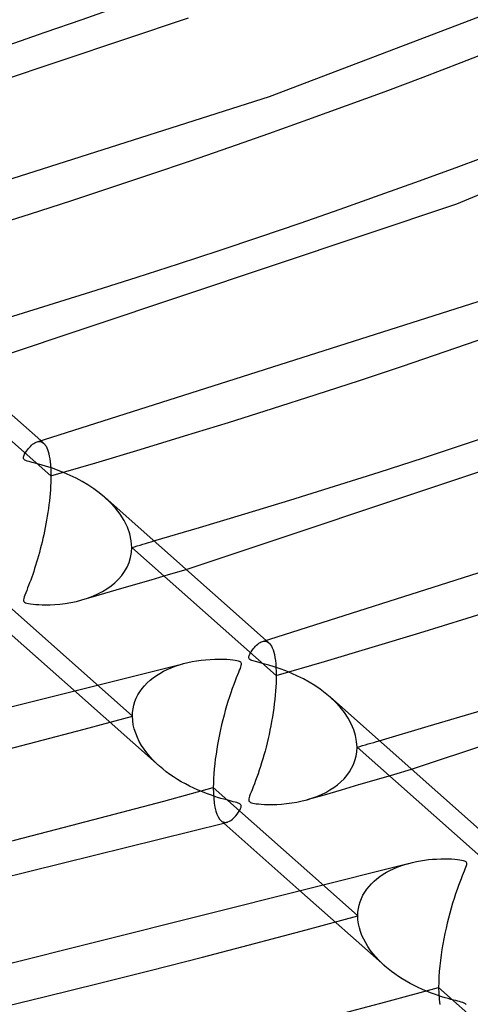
# Model space of a CAD drawing. Header units: millimetres. Extents: x -866 to 866, y -967 to 997.
# Tile 31 of 74: x 191 to 219, y 465 to 525. Entities that reach past the tile are written whole.
import ezdxf

# ---------------------------------------------------------------- set-up
doc = ezdxf.new("R2010")
doc.units = ezdxf.units.MM
doc.layers.add('HIDDEN', color=7, linetype='Continuous')
doc.layers.add('THICK', color=7, linetype='Continuous')

msp = doc.modelspace()

# ---------------------------------------------------------------- linework, layer by layer
at = {"layer": 'HIDDEN'}
for p, q in [((193.122, 497.524), (184.361, 505.298)), ((192.288, 499.597), (192.358, 499.612)), ((192.358, 499.612), (192.426, 499.616)), ((192.426, 499.616), (192.492, 499.608)), ((192.492, 499.608), (192.555, 499.589)), ((192.509, 499.66), (192.677, 499.511)), ((192.555, 499.589), (192.615, 499.558)), ((192.615, 499.558), (192.673, 499.515)), ((192.673, 499.515), (192.727, 499.461)), ((192.727, 499.461), (192.778, 499.395)), ((192.778, 499.395), (192.827, 499.317)), ((192.827, 499.317), (192.874, 499.225)), ((192.874, 499.225), (192.917, 499.119)), ((192.917, 499.119), (192.957, 498.999)), ((192.957, 498.999), (192.994, 498.865)), ((192.994, 498.865), (193.027, 498.716)), ((193.027, 498.716), (193.055, 498.553)), ((193.055, 498.553), (193.078, 498.375)), ((193.078, 498.375), (193.097, 498.183)), ((193.097, 498.183), (193.111, 497.977)), ((193.111, 497.977), (193.119, 497.757)), ((193.12, 497.323), (193.114, 497.115)), ((193.119, 497.757), (193.122, 497.524)), ((193.122, 497.524), (193.12, 497.323)), ((193.091, 496.681), (193.074, 496.457)), ((193.105, 496.901), (193.091, 496.681)), ((193.114, 497.115), (193.105, 496.901)), ((193.053, 496.229), (193.029, 496)), ((193.074, 496.457), (193.053, 496.229)), ((196.714, 495.91), (196.363, 496.24)), ((192.971, 495.537), (192.937, 495.305)), ((193.001, 495.769), (192.971, 495.537)), ((193.029, 496), (193.001, 495.769)), ((197.034, 495.561), (196.714, 495.91)), ((197.319, 495.192), (197.034, 495.561)), ((192.862, 494.843), (192.821, 494.614)), ((192.901, 495.074), (192.862, 494.843)), ((192.937, 495.305), (192.901, 495.074)), ((197.562, 494.806), (197.319, 495.192)), ((192.778, 494.386), (192.733, 494.161)), ((192.821, 494.614), (192.778, 494.386)), ((197.759, 494.406), (197.562, 494.806)), ((197.904, 493.997), (197.759, 494.406)), ((192.637, 493.719), (192.586, 493.503)), ((192.686, 493.939), (192.637, 493.719)), ((192.733, 494.161), (192.686, 493.939)), ((197.992, 493.586), (197.904, 493.997)), ((192.481, 493.08), (192.427, 492.874)), ((192.534, 493.29), (192.481, 493.08)), ((192.586, 493.503), (192.534, 493.29)), ((198.022, 493.177), (197.992, 493.586)), ((198.004, 492.863), (198.022, 493.177)), ((206.783, 485.403), (198.022, 493.177)), ((192.314, 492.473), (192.256, 492.278)), ((192.371, 492.671), (192.314, 492.473)), ((192.427, 492.874), (192.371, 492.671)), ((197.862, 492.265), (197.95, 492.559)), ((197.95, 492.559), (198.004, 492.863)), ((192.138, 491.9), (192.078, 491.718)), ((192.198, 492.087), (192.138, 491.9)), ((192.256, 492.278), (192.198, 492.087)), ((197.595, 491.724), (197.743, 491.987)), ((197.743, 491.987), (197.862, 492.265)), ((200.252, 491.529), (201.314, 491.847)), ((191.957, 491.366), (191.896, 491.197)), ((192.018, 491.539), (191.957, 491.366)), ((192.078, 491.718), (192.018, 491.539)), ((197.008, 491.039), (197.225, 491.25)), ((197.225, 491.25), (197.421, 491.478)), ((197.421, 491.478), (197.595, 491.724)), ((199.194, 491.214), (200.252, 491.529)), ((191.713, 490.718), (191.654, 490.569)), ((191.774, 490.873), (191.713, 490.718)), ((191.834, 491.032), (191.774, 490.873)), ((191.896, 491.197), (191.834, 491.032)), ((196.251, 490.503), (196.52, 490.667)), ((196.52, 490.667), (196.773, 490.845)), ((196.773, 490.845), (197.008, 491.039)), ((197.089, 490.596), (198.139, 490.903)), ((198.139, 490.903), (199.194, 491.214)), ((191.473, 490.076), (191.46, 489.997)), ((191.502, 490.175), (191.473, 490.076)), ((191.544, 490.292), (191.502, 490.175)), ((191.596, 490.425), (191.544, 490.292)), ((191.654, 490.569), (191.596, 490.425)), ((195.005, 489.994), (195.34, 490.099)), ((195.007, 489.994), (196.045, 490.293)), ((195.34, 490.099), (195.66, 490.219)), ((195.66, 490.219), (195.963, 490.354)), ((195.963, 490.354), (196.251, 490.503)), ((196.045, 490.293), (197.089, 490.596)), ((191.46, 489.997), (191.463, 489.937)), ((191.463, 489.937), (191.484, 489.89)), ((191.484, 489.89), (191.523, 489.853)), ((191.523, 489.853), (191.583, 489.82)), ((191.583, 489.82), (191.666, 489.793)), ((191.666, 489.793), (191.77, 489.77)), ((191.77, 489.77), (191.893, 489.75)), ((191.893, 489.75), (192.04, 489.732)), ((192.04, 489.732), (192.208, 489.717)), ((192.208, 489.717), (192.393, 489.706)), ((192.393, 489.706), (192.597, 489.698)), ((192.597, 489.698), (192.825, 489.697)), ((192.825, 489.697), (193.083, 489.702)), ((193.083, 489.702), (193.365, 489.716)), ((193.365, 489.716), (193.669, 489.741)), ((193.669, 489.741), (193.991, 489.78)), ((193.991, 489.78), (194.328, 489.835)), ((194.328, 489.835), (194.672, 489.907)), ((194.672, 489.907), (195.005, 489.994)), ((205.945, 487.475), (206.016, 487.491)), ((206.016, 487.491), (206.084, 487.495)), ((206.084, 487.495), (206.151, 487.487)), ((206.151, 487.487), (206.215, 487.467)), ((206.169, 487.539), (206.337, 487.389)), ((206.215, 487.467), (206.277, 487.435)), ((206.277, 487.435), (206.336, 487.39)), ((206.336, 487.39), (206.392, 487.333)), ((206.392, 487.333), (206.446, 487.263)), ((206.446, 487.263), (206.497, 487.177)), ((206.497, 487.177), (206.546, 487.077)), ((206.546, 487.077), (206.591, 486.96)), ((206.591, 486.96), (206.632, 486.827)), ((206.632, 486.827), (206.67, 486.677)), ((206.67, 486.677), (206.703, 486.509)), ((206.703, 486.509), (206.73, 486.323)), ((200.179, 485.773), (200.415, 485.876)), ((200.415, 485.876), (200.659, 485.969)), ((200.659, 485.969), (200.91, 486.054)), ((200.91, 486.054), (201.168, 486.129)), ((206.73, 486.323), (206.753, 486.12)), ((206.753, 486.12), (206.769, 485.898)), ((206.769, 485.898), (206.779, 485.658)), ((199.135, 485.115), (199.323, 485.265)), ((199.323, 485.265), (199.522, 485.407)), ((199.522, 485.407), (199.732, 485.538)), ((199.732, 485.538), (199.951, 485.66)), ((199.951, 485.66), (200.179, 485.773)), ((206.779, 485.658), (206.783, 485.403)), ((206.783, 485.403), (206.78, 485.18)), ((196.057, 484.734), (198.07, 482.948)), ((198.65, 484.609), (198.798, 484.786)), ((198.798, 484.786), (198.96, 484.955)), ((198.96, 484.955), (199.135, 485.115)), ((206.761, 484.709), (206.744, 484.461)), ((206.773, 484.949), (206.761, 484.709)), ((206.78, 485.18), (206.773, 484.949)), ((194.678, 484.366), (199.7, 479.91)), ((198.3, 484.028), (198.401, 484.229)), ((198.401, 484.229), (198.517, 484.423)), ((198.517, 484.423), (198.65, 484.609)), ((206.723, 484.206), (206.697, 483.947)), ((206.744, 484.461), (206.723, 484.206)), ((210.372, 483.792), (210.056, 484.09)), ((198.107, 483.39), (198.153, 483.607)), ((198.153, 483.607), (198.218, 483.82)), ((198.218, 483.82), (198.3, 484.028)), ((206.666, 483.685), (206.632, 483.421)), ((206.697, 483.947), (206.666, 483.685)), ((210.661, 483.479), (210.372, 483.792)), ((210.92, 483.152), (210.661, 483.479)), ((198.07, 482.948), (198.08, 483.17)), ((198.083, 482.684), (198.07, 482.948)), ((198.08, 483.17), (198.107, 483.39)), ((206.551, 482.888), (206.505, 482.622)), ((206.593, 483.155), (206.551, 482.888)), ((206.632, 483.421), (206.593, 483.155)), ((211.146, 482.814), (210.92, 483.152)), ((198.12, 482.421), (198.083, 482.684)), ((198.18, 482.16), (198.12, 482.421)), ((206.456, 482.356), (206.404, 482.092)), ((206.505, 482.622), (206.456, 482.356)), ((211.336, 482.467), (211.146, 482.814)), ((211.487, 482.112), (211.336, 482.467)), ((198.262, 481.904), (198.18, 482.16)), ((198.364, 481.653), (198.262, 481.904)), ((206.349, 481.831), (206.291, 481.573)), ((206.404, 482.092), (206.349, 481.831)), ((211.595, 481.757), (211.487, 482.112)), ((211.66, 481.404), (211.595, 481.757)), ((198.484, 481.407), (198.364, 481.653)), ((198.621, 481.168), (198.484, 481.407)), ((198.773, 480.937), (198.621, 481.168)), ((206.169, 481.067), (206.105, 480.821)), ((206.231, 481.318), (206.169, 481.067)), ((206.291, 481.573), (206.231, 481.318)), ((211.682, 481.055), (211.66, 481.404)), ((198.938, 480.714), (198.773, 480.937)), ((199.115, 480.499), (198.938, 480.714)), ((199.302, 480.293), (199.115, 480.499)), ((206.039, 480.578), (205.971, 480.341)), ((206.105, 480.821), (206.039, 480.578)), ((211.56, 480.255), (211.627, 480.514)), ((211.627, 480.514), (211.668, 480.781)), ((211.668, 480.781), (211.682, 481.055)), ((220.443, 473.281), (211.682, 481.055)), ((199.499, 480.095), (199.302, 480.293)), ((199.704, 479.906), (199.499, 480.095)), ((199.906, 479.734), (199.704, 479.906)), ((205.83, 479.88), (205.758, 479.658)), ((205.901, 480.108), (205.83, 479.88)), ((205.971, 480.341), (205.901, 480.108)), ((211.356, 479.773), (211.469, 480.007)), ((211.469, 480.007), (211.56, 480.255)), ((200.115, 479.568), (199.906, 479.734)), ((200.333, 479.407), (200.115, 479.568)), ((200.558, 479.252), (200.333, 479.407)), ((205.685, 479.441), (205.611, 479.23)), ((205.758, 479.658), (205.685, 479.441)), ((210.9, 479.145), (211.071, 479.343)), ((211.071, 479.343), (211.223, 479.552)), ((211.223, 479.552), (211.356, 479.773)), ((212.856, 479.091), (213.915, 479.405)), ((213.915, 479.405), (214.978, 479.723)), ((200.791, 479.102), (200.558, 479.252)), ((201.03, 478.959), (200.791, 479.102)), ((201.276, 478.822), (201.03, 478.959)), ((201.527, 478.69), (201.276, 478.822)), ((201.785, 478.565), (201.527, 478.69)), ((205.462, 478.829), (205.39, 478.643)), ((205.537, 479.026), (205.462, 478.829)), ((205.611, 479.23), (205.537, 479.026)), ((210.281, 478.613), (210.504, 478.78)), ((210.504, 478.78), (210.711, 478.957)), ((210.711, 478.957), (210.9, 479.145)), ((210.75, 478.474), (211.8, 478.781)), ((211.8, 478.781), (212.856, 479.091)), ((202.047, 478.447), (201.785, 478.565)), ((202.305, 478.338), (202.047, 478.447)), ((202.554, 478.241), (202.305, 478.338)), ((202.792, 478.154), (202.554, 478.241)), ((203.018, 478.077), (202.792, 478.154)), ((205.172, 478.085), (205.142, 477.993)), ((205.213, 478.196), (205.172, 478.085)), ((205.265, 478.327), (205.213, 478.196)), ((205.324, 478.476), (205.265, 478.327)), ((205.39, 478.643), (205.324, 478.476)), ((208.667, 477.873), (209.705, 478.171)), ((209.241, 478.067), (209.52, 478.185)), ((209.52, 478.185), (209.787, 478.315)), ((209.705, 478.171), (210.75, 478.474)), ((209.787, 478.315), (210.041, 478.458)), ((210.041, 478.458), (210.281, 478.613)), ((203.232, 478.009), (203.018, 478.077)), ((203.431, 477.949), (203.232, 478.009)), ((203.614, 477.897), (203.431, 477.949)), ((203.781, 477.852), (203.614, 477.897)), ((203.929, 477.813), (203.781, 477.852)), ((204.059, 477.78), (203.929, 477.813)), ((204.178, 477.749), (204.059, 477.78)), ((204.29, 477.719), (204.178, 477.749)), ((204.389, 477.691), (204.29, 477.719)), ((204.472, 477.664), (204.389, 477.691)), ((204.537, 477.638), (204.472, 477.664)), ((204.586, 477.612), (204.537, 477.638)), ((204.621, 477.584), (204.586, 477.612)), ((204.645, 477.554), (204.621, 477.584)), ((204.659, 477.52), (204.645, 477.554)), ((204.656, 477.424), (204.664, 477.48)), ((204.664, 477.48), (204.659, 477.52)), ((205.125, 477.921), (205.118, 477.866)), ((205.118, 477.866), (205.121, 477.823)), ((205.121, 477.823), (205.133, 477.787)), ((205.142, 477.993), (205.125, 477.921)), ((205.133, 477.787), (205.154, 477.756)), ((205.154, 477.756), (205.186, 477.729)), ((205.186, 477.729), (205.229, 477.705)), ((205.229, 477.705), (205.287, 477.684)), ((205.287, 477.684), (205.362, 477.663)), ((205.362, 477.663), (205.457, 477.644)), ((205.457, 477.644), (205.573, 477.626)), ((205.573, 477.626), (205.713, 477.61)), ((205.713, 477.61), (205.88, 477.595)), ((205.88, 477.595), (206.075, 477.584)), ((206.075, 477.584), (206.298, 477.577)), ((206.298, 477.577), (206.545, 477.576)), ((206.545, 477.576), (206.814, 477.583)), ((206.814, 477.583), (207.103, 477.6)), ((207.103, 477.6), (207.409, 477.629)), ((207.409, 477.629), (207.727, 477.671)), ((207.727, 477.671), (208.043, 477.725)), ((208.043, 477.725), (208.35, 477.791)), ((208.35, 477.791), (208.65, 477.868)), ((208.65, 477.868), (208.951, 477.961)), ((208.951, 477.961), (209.241, 478.067)), ((204.235, 476.78), (204.33, 476.883)), ((204.33, 476.883), (204.422, 476.999)), ((204.422, 476.999), (204.506, 477.119)), ((204.506, 477.119), (204.576, 477.236)), ((204.576, 477.236), (204.628, 477.342)), ((204.628, 477.342), (204.656, 477.424)), ((203.43, 476.6), (203.494, 476.553)), ((203.494, 476.553), (203.56, 476.519)), ((203.56, 476.519), (203.629, 476.499)), ((203.602, 476.447), (203.639, 476.458)), ((203.629, 476.499), (203.7, 476.492)), ((203.639, 476.458), (203.677, 476.468)), ((203.677, 476.468), (203.714, 476.478)), ((203.7, 476.492), (203.772, 476.498)), ((203.714, 476.478), (203.751, 476.489)), ((203.751, 476.489), (203.788, 476.499)), ((203.772, 476.498), (203.846, 476.516)), ((203.788, 476.499), (203.826, 476.509)), ((203.846, 476.516), (203.943, 476.556)), ((203.943, 476.556), (204.041, 476.614)), ((204.041, 476.614), (204.138, 476.69)), ((204.138, 476.69), (204.235, 476.78)), ((214.344, 473.857), (214.579, 473.935)), ((214.579, 473.935), (214.819, 474.005)), ((213.075, 473.212), (213.268, 473.341)), ((213.268, 473.341), (213.469, 473.462)), ((213.469, 473.462), (213.677, 473.573)), ((213.677, 473.573), (213.893, 473.676)), ((213.893, 473.676), (214.116, 473.771)), ((214.116, 473.771), (214.344, 473.857)), ((212.409, 472.609), (212.558, 472.772)), ((212.558, 472.772), (212.72, 472.927)), ((212.72, 472.927), (212.893, 473.074)), ((212.893, 473.074), (213.075, 473.212)), ((208.341, 472.242), (213.36, 467.788)), ((209.719, 472.611), (211.731, 470.826)), ((212.04, 472.07), (212.149, 472.257)), ((212.149, 472.257), (212.272, 472.437)), ((212.272, 472.437), (212.409, 472.609)), ((211.809, 471.467), (211.869, 471.674)), ((211.869, 471.674), (211.947, 471.875)), ((211.947, 471.875), (212.04, 472.07)), ((211.731, 470.826), (211.739, 471.043)), ((211.739, 471.043), (211.765, 471.257)), ((211.765, 471.257), (211.809, 471.467)), ((211.741, 470.584), (211.731, 470.826)), ((211.773, 470.342), (211.741, 470.584)), ((211.824, 470.101), (211.773, 470.342)), ((211.894, 469.863), (211.824, 470.101)), ((211.982, 469.628), (211.894, 469.863)), ((212.087, 469.397), (211.982, 469.628)), ((212.207, 469.172), (212.087, 469.397)), ((212.341, 468.951), (212.207, 469.172)), ((212.489, 468.737), (212.341, 468.951)), ((212.647, 468.53), (212.489, 468.737)), ((212.816, 468.33), (212.647, 468.53)), ((212.995, 468.138), (212.816, 468.33)), ((213.182, 467.952), (212.995, 468.138)), ((213.378, 467.773), (213.182, 467.952)), ((213.572, 467.608), (213.378, 467.773)), ((213.774, 467.448), (213.572, 467.608)), ((213.984, 467.292), (213.774, 467.448)), ((214.202, 467.142), (213.984, 467.292)), ((214.426, 466.996), (214.202, 467.142)), ((214.658, 466.857), (214.426, 466.996)), ((214.896, 466.722), (214.658, 466.857)), ((215.14, 466.593), (214.896, 466.722)), ((215.39, 466.47), (215.14, 466.593)), ((215.645, 466.353), (215.39, 466.47)), ((215.898, 466.245), (215.645, 466.353)), ((216.143, 466.147), (215.898, 466.245)), ((216.379, 466.059), (216.143, 466.147)), ((216.605, 465.981), (216.379, 466.059)), ((216.818, 465.911), (216.605, 465.981)), ((217.018, 465.85), (216.818, 465.911)), ((217.204, 465.796), (217.018, 465.85)), ((217.375, 465.749), (217.204, 465.796)), ((217.528, 465.708), (217.375, 465.749)), ((217.664, 465.673), (217.528, 465.708)), ((217.785, 465.642), (217.664, 465.673)), ((217.9, 465.612), (217.785, 465.642)), ((218.006, 465.583), (217.9, 465.612)), ((218.097, 465.555), (218.006, 465.583)), ((218.17, 465.528), (218.097, 465.555)), ((218.226, 465.502), (218.17, 465.528)), ((218.268, 465.475), (218.226, 465.502)), ((218.297, 465.445), (218.268, 465.475))]:
    msp.add_line(p, q, dxfattribs=at)
for centre, major_axis, start_param, end_param in [((0, 663.808), (-556.5, 0), 0, 2.617994), ((0, 663.8), (-328.91, 0), 2.099125, 2.617994), ((0, 663.8), (-356.735, 0), 2.09794, 2.617994), ((0, 663.8), (-384.56, 0), 2.096925, 2.617994), ((0, 663.8), (-412.385, 0), 2.096048, 2.617994), ((0, 663.8), (394.54, 0), -1.044996, -1.041034), ((0, 663.8), (-412.385, 0), 1.059322, 2.071798), ((0, 663.8), (422.365, 0), -1.045831, -1.04213), ((0, 663.8), (-440.21, 0), 1.058556, 2.072565)]:
    msp.add_ellipse(centre, major_axis=major_axis, ratio=0.5, start_param=start_param, end_param=end_param, dxfattribs=at)
at = {"layer": 'THICK'}
for p, q in [((206.37, 520.546), (228.825, 529.12)), ((173.985, 516.098), (201.461, 525.332)), ((217.731, 514.043), (244.233, 524.928)), ((178.634, 511.719), (206.37, 520.546)), ((187.65, 503.972), (217.731, 514.043)), ((192.293, 499.598), (222.372, 509.164)), ((182.744, 508.325), (192.509, 499.66)), ((201.314, 491.847), (234.007, 502.757)), ((192.222, 499.572), (192.288, 499.597)), ((191.605, 498.963), (191.651, 499.032)), ((191.651, 499.032), (191.701, 499.103)), ((191.701, 499.103), (191.756, 499.175)), ((191.756, 499.175), (191.816, 499.246)), ((191.816, 499.246), (191.879, 499.315)), ((191.879, 499.315), (191.945, 499.381)), ((191.945, 499.381), (192.014, 499.441)), ((192.014, 499.441), (192.084, 499.494)), ((192.084, 499.494), (192.154, 499.538)), ((192.154, 499.538), (192.222, 499.572)), ((191.459, 498.622), (191.466, 498.672)), ((191.463, 498.579), (191.459, 498.622)), ((191.478, 498.542), (191.463, 498.579)), ((191.466, 498.672), (191.482, 498.725)), ((191.505, 498.509), (191.478, 498.542)), ((191.482, 498.725), (191.505, 498.781)), ((191.505, 498.781), (191.532, 498.837)), ((191.548, 498.479), (191.505, 498.509)), ((191.532, 498.837), (191.566, 498.897)), ((191.606, 498.451), (191.548, 498.479)), ((191.566, 498.897), (191.605, 498.963)), ((191.687, 498.421), (191.606, 498.451)), ((191.808, 498.385), (191.687, 498.421)), ((191.992, 498.337), (191.808, 498.385)), ((192.239, 498.273), (191.992, 498.337)), ((192.532, 498.194), (192.239, 498.273)), ((192.864, 498.098), (192.532, 498.194)), ((193.214, 497.985), (192.864, 498.098)), ((193.571, 497.858), (193.214, 497.985)), ((193.932, 497.714), (193.571, 497.858)), ((194.294, 497.555), (193.932, 497.714)), ((194.657, 497.379), (194.294, 497.555)), ((195.017, 497.184), (194.657, 497.379)), ((205.953, 487.477), (238.374, 497.782)), ((195.371, 496.973), (195.017, 497.184)), ((195.716, 496.745), (195.371, 496.973)), ((196.048, 496.5), (195.716, 496.745)), ((196.363, 496.24), (196.048, 496.5)), ((196.405, 496.204), (206.169, 487.539)), ((214.978, 479.723), (250.286, 491.473)), ((189.31, 490.722), (196.057, 484.734)), ((189.767, 488.724), (194.678, 484.366)), ((205.353, 486.973), (205.408, 487.045)), ((205.408, 487.045), (205.466, 487.116)), ((205.466, 487.116), (205.529, 487.185)), ((205.529, 487.185), (205.595, 487.251)), ((205.595, 487.251), (205.664, 487.313)), ((205.664, 487.313), (205.736, 487.368)), ((205.736, 487.368), (205.807, 487.413)), ((205.807, 487.413), (205.877, 487.449)), ((205.877, 487.449), (205.945, 487.475)), ((205.119, 486.503), (205.125, 486.55)), ((205.122, 486.461), (205.119, 486.503)), ((205.134, 486.426), (205.122, 486.461)), ((205.125, 486.55), (205.141, 486.602)), ((205.141, 486.602), (205.163, 486.656)), ((205.163, 486.656), (205.189, 486.71)), ((205.189, 486.71), (205.221, 486.77)), ((205.221, 486.77), (205.26, 486.834)), ((205.26, 486.834), (205.304, 486.902)), ((205.304, 486.902), (205.353, 486.973)), ((170.108, 478.345), (201.126, 486.117)), ((201.168, 486.129), (201.426, 486.193)), ((201.426, 486.193), (201.689, 486.249)), ((201.689, 486.249), (201.956, 486.296)), ((201.956, 486.296), (202.228, 486.335)), ((202.228, 486.335), (202.503, 486.365)), ((202.503, 486.365), (202.781, 486.386)), ((202.781, 486.386), (203.057, 486.399)), ((203.057, 486.399), (203.322, 486.403)), ((203.322, 486.403), (203.567, 486.399)), ((203.567, 486.399), (203.791, 486.389)), ((203.791, 486.389), (203.99, 486.375)), ((203.99, 486.375), (204.16, 486.357)), ((204.16, 486.357), (204.297, 486.338)), ((204.297, 486.338), (204.401, 486.318)), ((204.401, 486.318), (204.479, 486.298)), ((204.479, 486.298), (204.538, 486.278)), ((204.538, 486.278), (204.585, 486.255)), ((204.585, 486.255), (204.619, 486.229)), ((204.622, 485.928), (204.589, 485.836)), ((204.619, 486.229), (204.644, 486.199)), ((204.645, 486.005), (204.622, 485.928)), ((204.644, 486.199), (204.658, 486.164)), ((204.659, 486.069), (204.645, 486.005)), ((204.658, 486.164), (204.663, 486.121)), ((204.663, 486.121), (204.659, 486.069)), ((205.157, 486.396), (205.134, 486.426)), ((205.192, 486.368), (205.157, 486.396)), ((205.239, 486.342), (205.192, 486.368)), ((205.3, 486.316), (205.239, 486.342)), ((205.389, 486.287), (205.3, 486.316)), ((205.531, 486.247), (205.389, 486.287)), ((205.745, 486.192), (205.531, 486.247)), ((206.015, 486.122), (205.745, 486.192)), ((206.327, 486.035), (206.015, 486.122)), ((206.667, 485.932), (206.327, 486.035)), ((207.017, 485.814), (206.667, 485.932)), ((204.363, 485.267), (204.287, 485.073)), ((204.432, 485.441), (204.363, 485.267)), ((204.493, 485.593), (204.432, 485.441)), ((204.546, 485.724), (204.493, 485.593)), ((204.589, 485.836), (204.546, 485.724)), ((207.371, 485.683), (207.017, 485.814)), ((207.726, 485.536), (207.371, 485.683)), ((208.08, 485.375), (207.726, 485.536)), ((208.432, 485.198), (208.08, 485.375)), ((204.205, 484.856), (204.119, 484.617)), ((204.287, 485.073), (204.205, 484.856)), ((208.779, 485.005), (208.432, 485.198)), ((209.118, 484.797), (208.779, 485.005)), ((209.445, 484.575), (209.118, 484.797)), ((203.944, 484.102), (203.86, 483.835)), ((204.031, 484.363), (203.944, 484.102)), ((204.119, 484.617), (204.031, 484.363)), ((209.758, 484.339), (209.445, 484.575)), ((210.056, 484.09), (209.758, 484.339)), ((210.065, 484.082), (219.829, 475.418)), ((203.777, 483.562), (203.697, 483.283)), ((203.86, 483.835), (203.777, 483.562)), ((203.62, 482.999), (203.546, 482.71)), ((203.697, 483.283), (203.62, 482.999)), ((203.475, 482.417), (203.407, 482.121)), ((203.546, 482.71), (203.475, 482.417)), ((203.343, 481.823), (203.284, 481.524)), ((203.407, 482.121), (203.343, 481.823)), ((203.229, 481.225), (203.178, 480.927)), ((203.284, 481.524), (203.229, 481.225)), ((203.133, 480.631), (203.092, 480.335)), ((203.178, 480.927), (203.133, 480.631)), ((203.057, 480.04), (203.027, 479.744)), ((203.092, 480.335), (203.057, 480.04)), ((203.002, 479.448), (202.984, 479.156)), ((203.027, 479.744), (203.002, 479.448)), ((202.974, 478.873), (202.97, 478.6)), ((202.984, 479.156), (202.974, 478.873)), ((202.97, 478.6), (202.976, 478.265)), ((202.97, 478.6), (209.719, 472.611)), ((202.976, 478.265), (202.995, 477.953)), ((202.995, 477.953), (203.025, 477.667)), ((203.025, 477.667), (203.068, 477.408)), ((203.068, 477.408), (203.122, 477.182)), ((203.122, 477.182), (203.186, 476.987)), ((203.186, 476.987), (203.259, 476.826)), ((169.198, 467.919), (203.602, 476.447)), ((203.259, 476.826), (203.341, 476.697)), ((203.341, 476.697), (203.43, 476.6)), ((203.427, 476.602), (208.341, 472.242)), ((181.648, 465.685), (214.785, 473.996)), ((214.819, 474.005), (215.05, 474.064)), ((215.05, 474.064), (215.286, 474.116)), ((215.286, 474.116), (215.526, 474.161)), ((215.526, 474.161), (215.768, 474.198)), ((215.768, 474.198), (216.013, 474.229)), ((216.013, 474.229), (216.261, 474.253)), ((216.261, 474.253), (216.51, 474.269)), ((216.51, 474.269), (216.756, 474.279)), ((216.756, 474.279), (216.992, 474.282)), ((216.992, 474.282), (217.214, 474.279)), ((217.214, 474.279), (217.418, 474.27)), ((217.418, 474.27), (217.604, 474.258)), ((217.604, 474.258), (217.768, 474.243)), ((217.768, 474.243), (217.909, 474.225)), ((217.909, 474.225), (218.024, 474.205)), ((218.024, 474.205), (218.116, 474.185)), ((218.116, 474.185), (218.186, 474.162)), ((218.186, 474.162), (218.239, 474.137)), ((218.239, 474.137), (218.278, 474.109)), ((218.278, 474.109), (218.305, 474.076)), ((218.314, 473.924), (218.294, 473.846)), ((218.305, 474.076), (218.32, 474.037)), ((218.323, 473.987), (218.314, 473.924)), ((218.32, 474.037), (218.323, 473.987)), ((218.122, 473.397), (218.06, 473.243)), ((218.176, 473.531), (218.122, 473.397)), ((218.223, 473.649), (218.176, 473.531)), ((218.263, 473.755), (218.223, 473.649)), ((218.294, 473.846), (218.263, 473.755)), ((217.917, 472.873), (217.836, 472.656)), ((217.992, 473.069), (217.917, 472.873)), ((218.06, 473.243), (217.992, 473.069)), ((217.662, 472.157), (217.57, 471.875)), ((217.751, 472.418), (217.662, 472.157)), ((217.836, 472.656), (217.751, 472.418)), ((217.48, 471.585), (217.393, 471.29)), ((217.57, 471.875), (217.48, 471.585)), ((217.31, 470.989), (217.23, 470.684)), ((217.393, 471.29), (217.31, 470.989)), ((217.154, 470.376), (217.081, 470.064)), ((217.23, 470.684), (217.154, 470.376)), ((217.013, 469.75), (216.949, 469.432)), ((217.081, 470.064), (217.013, 469.75)), ((216.949, 469.432), (216.89, 469.109)), ((216.834, 468.78), (216.784, 468.447)), ((216.89, 469.109), (216.834, 468.78)), ((216.74, 468.112), (216.702, 467.777)), ((216.784, 468.447), (216.74, 468.112)), ((216.671, 467.442), (216.649, 467.111)), ((216.702, 467.777), (216.671, 467.442)), ((216.635, 466.788), (216.63, 466.479)), ((216.649, 467.111), (216.635, 466.788)), ((216.63, 466.479), (216.638, 466.097)), ((216.63, 466.479), (223.381, 460.488)), ((216.638, 466.097), (216.662, 465.748)), ((216.662, 465.748), (216.702, 465.434))]:
    msp.add_line(p, q, dxfattribs=at)
for centre, major_axis, start_param, end_param in [((0, 668.139), (606.5, 0), -3.141592, -0.523599), ((0, 668.139), (-551.5, 0), 0, 2.617994), ((0, 663.808), (-606.5, 0), 0, 2.617994), ((0, 663.8), (338.89, 0), -1.038302, -0.523599), ((0, 663.8), (366.715, 0), -1.039772, -0.523599), ((0, 663.8), (394.54, 0), -1.041034, -0.523599), ((0, 663.8), (422.365, 0), -1.04213, -0.523599), ((0, 663.8), (422.365, 0), -2.082557, -1.069508), ((0, 663.8), (450.19, 0), -2.083288, -1.068776)]:
    msp.add_ellipse(centre, major_axis=major_axis, ratio=0.5, start_param=start_param, end_param=end_param, dxfattribs=at)

doc.saveas('drawing.dxf')
